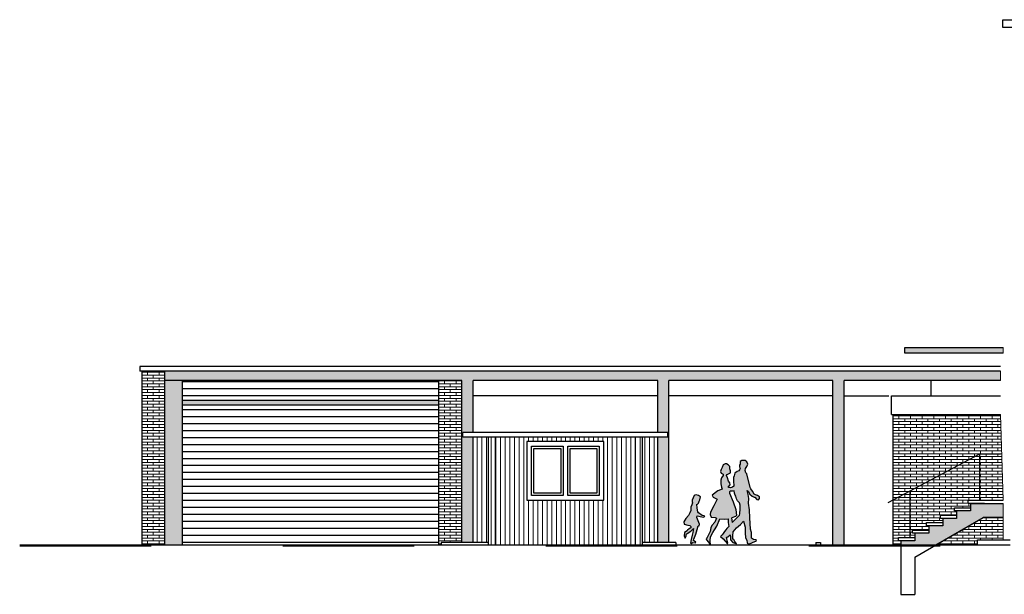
# Model space of a CAD drawing. Extents: x 2 to 315, y 0 to 17.
# Tile 60 of 69: x 243 to 265, y 3 to 15. Entities that reach past the tile are written whole.
import ezdxf

# ---------------------------------------------------------------- set-up
doc = ezdxf.new("R2010")
doc.units = 0
doc.header["$MEASUREMENT"] = 0
doc.linetypes.add('Strichlinie', pattern=[0.005644, 0.002822, -0.002822])
for name, color, linetype in [('West_Ansicht_3_P_ZE_SYMBOL', 7, 'Continuous'), ('West_Ansicht_3_R_NT_DACH', 7, 'Continuous'), ('West_Ansicht_3_R_NT_FENSTER', 7, 'Continuous'), ('West_Ansicht_3_R_NT_STAHL', 7, 'Continuous'), ('West_Ansicht_3_R_NT_TREPPE', 7, 'Continuous'), ('West_Ansicht_3_R_TR_BODEN', 7, 'Continuous'), ('West_Ansicht_3_R_TR_HIDDEN', 7, 'Continuous'), ('West_Ansicht_3_R_TR_STUETZE', 7, 'Continuous'), ('West_Ansicht_3_Schraffuren', 7, 'Continuous'), ('West_Ansicht_3_X_EA_STRASSEN', 7, 'Continuous')]:
    doc.layers.add(name, color=color, linetype=linetype)
doc.linetypes.add('Terrainlinie', pattern='A,0,[1,Bl.Nr. 2.0061.Shx,S=0.000793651,R=0,X=0,Y=-0.043301],-0.1,0', length=0.1)
pattern_1 = [(0, (306.52562, 4.80932), (0, 0.0625), []), (90, (306.52562, 4.80932), (-0.25, 0), [0.0625, -0.0625]), (90, (306.65062, 4.87182), (-0.25, 0), [0.0625, -0.0625])]
pattern_2 = [(90, (306.52562, 4.80932), (-0.1, 0), [])]
pattern_3 = [(0, (306.52562, 4.80932), (0, 0.15), [])]

msp = doc.modelspace()

# ---------------------------------------------------------------- hatches: boundary and pattern name
at = {"layer": 'West_Ansicht_3_P_ZE_SYMBOL', "linetype": 'Continuous', "lineweight": 13, "ltscale": 1000}
h = msp.add_hatch(color=7, dxfattribs=at)
h.paths.add_polyline_path([(258.304, 4.688), (258.236, 4.551), (258.225, 4.5), (258.251, 4.445), (258.335, 4.441), (258.359, 4.422), (258.327, 4.338), (258.265, 4.269), (258.24, 4.214), (258.226, 4.139), (258.161, 4.01), (258.14, 3.978), (258.145, 3.962), (258.19, 3.908), (258.234, 3.847), (258.227, 3.942), (258.237, 4.026), (258.283, 4.12), (258.316, 4.171), (258.372, 4.254), (258.433, 4.408), (258.528, 4.402), (258.614, 4.408), (258.612, 4.334), (258.626, 4.247), (258.586, 4.201), (258.563, 4.173), (258.533, 4.135), (258.507, 4.094), (258.486, 4.068), (258.45, 4.033), (258.505, 3.984), (258.596, 3.874), (258.607, 3.889), (258.592, 3.939), (258.584, 3.996), (258.574, 4.017), (258.608, 4.023), (258.655, 4.068), (258.662, 4.015), (258.66, 3.957), (258.713, 3.905), (258.775, 3.879), (258.795, 3.872), (258.755, 3.923), (258.733, 3.963), (258.71, 3.976), (258.71, 4.047), (258.717, 4.131), (258.792, 4.214), (258.88, 4.288), (258.941, 4.359), (258.975, 4.228), (258.98, 4.11), (258.986, 4), (259.016, 3.951), (259.022, 3.894), (259.054, 3.867), (259.138, 3.905), (259.218, 3.941), (259.211, 3.956), (259.159, 3.967), (259.117, 3.992), (259.113, 4.114), (259.095, 4.189), (259.082, 4.308), (259.081, 4.429), (259.069, 4.605), (259.051, 4.744), (259.053, 4.844), (259.045, 4.932), (259.02, 5.019), (259.043, 5.003), (259.081, 4.94), (259.129, 4.895), (259.173, 4.874), (259.187, 4.873), (259.229, 4.829), (259.266, 4.816), (259.288, 4.85), (259.286, 4.886), (259.244, 4.914), (259.198, 4.923), (259.173, 4.94), (259.135, 5.003), (259.102, 5.052), (259.085, 5.084), (259.012, 5.379), (258.995, 5.399), (258.976, 5.45), (258.983, 5.494), (259.013, 5.531), (259.033, 5.581), (259.013, 5.633), (258.974, 5.66), (258.938, 5.665), (258.908, 5.662), (258.873, 5.64), (258.868, 5.587), (258.856, 5.562), (258.858, 5.529), (258.868, 5.499), (258.859, 5.464), (258.839, 5.444), (258.803, 5.43), (258.757, 5.388), (258.742, 5.335), (258.729, 5.295), (258.727, 5.228), (258.732, 5.113), (258.708, 5.092), (258.662, 5.079), (258.626, 5.085), (258.612, 5.087), (258.653, 5.139), (258.652, 5.181), (258.623, 5.221), (258.598, 5.293), (258.574, 5.343), (258.582, 5.363), (258.608, 5.37), (258.663, 5.401), (258.662, 5.44), (258.652, 5.486), (258.645, 5.536), (258.615, 5.572), (258.574, 5.593), (258.548, 5.59), (258.504, 5.572), (258.484, 5.515), (258.46, 5.471), (258.45, 5.428), (258.464, 5.39), (258.505, 5.366), (258.506, 5.343), (258.472, 5.292), (258.453, 5.242), (258.452, 5.161), (258.47, 5.091), (258.484, 5.05), (258.389, 5.014), (258.272, 4.919), (258.29, 4.875), (258.38, 4.835), (258.324, 4.736)], flags=0)
h.paths.add_polyline_path([(258.682, 4.431), (258.694, 4.434), (258.77, 4.458), (258.795, 4.482), (258.777, 4.611), (258.718, 4.773), (258.639, 4.959), (258.638, 4.992), (258.666, 5.004), (258.708, 5.001), (258.742, 5.01), (258.747, 4.962), (258.762, 4.915), (258.775, 4.898), (258.789, 4.837), (258.811, 4.794), (258.857, 4.752), (258.867, 4.704), (258.867, 4.623), (258.865, 4.52), (258.856, 4.492), (258.701, 4.334)], flags=0)
msp.add_hatch(color=7, dxfattribs=at).paths.add_polyline_path([(257.944, 4.473), (257.982, 4.47), (258.075, 4.443), (258.109, 4.457), (258.095, 4.474), (258.055, 4.482), (257.974, 4.536), (257.965, 4.561), (257.947, 4.639), (257.938, 4.722), (257.95, 4.719), (257.974, 4.744), (257.994, 4.792), (258.008, 4.816), (258.019, 4.88), (257.977, 4.91), (257.924, 4.925), (257.894, 4.921), (257.882, 4.91), (257.837, 4.811), (257.838, 4.776), (257.85, 4.753), (257.831, 4.709), (257.81, 4.661), (257.81, 4.591), (257.793, 4.539), (257.761, 4.482), (257.706, 4.419), (257.664, 4.348), (257.671, 4.293), (257.744, 4.272), (257.789, 4.266), (257.814, 4.249), (257.811, 4.218), (257.776, 4.198), (257.741, 4.169), (257.733, 4.155), (257.673, 4.117), (257.671, 4.047), (257.69, 3.997), (257.711, 4.041), (257.715, 4.075), (257.736, 4.095), (257.811, 4.145), (257.869, 4.201), (257.856, 4.116), (257.842, 4.06), (257.816, 3.964), (257.805, 3.891), (257.82, 3.884), (257.854, 3.899), (257.915, 3.896), (257.916, 3.908), (257.867, 3.948), (257.874, 3.975), (257.92, 4.083), (257.951, 4.181), (257.968, 4.257), (257.994, 4.257), (258, 4.296), (257.942, 4.437)], flags=0)
at = {"layer": 'West_Ansicht_3_Schraffuren', "linetype": 'Continuous', "lineweight": 13, "ltscale": 1000}
for points in [[(262.401, 7.969), (264.511, 7.969), (264.511, 8.089), (262.401, 8.089)], [(264.516, 4.739), (263.816, 4.739), (263.816, 4.579), (263.516, 4.579), (263.516, 4.419), (263.216, 4.419), (263.216, 4.259), (262.916, 4.259), (262.916, 4.099), (262.616, 4.099), (262.616, 3.939), (262.316, 3.939), (262.316, 3.849), (263.066, 3.849), (264.088, 4.439), (264.516, 4.439)]]:
    msp.add_hatch(color=7, dxfattribs=at).paths.add_polyline_path(points, flags=0)
at = {"layer": 'West_Ansicht_3_Schraffuren', "linetype": 'Continuous', "lineweight": 18, "ltscale": 1000}
h = msp.add_hatch(dxfattribs=at)
h.set_pattern_fill('MW_Verband__Läufer__DF_0003', color=9, style=0, pattern_type=2)
h.set_pattern_definition(pattern_1)
h.paths.add_polyline_path([(246.036, 7.579), (246.036, 3.849), (246.526, 3.849), (246.526, 7.579)], flags=0)
at = {"layer": 'West_Ansicht_3_Schraffuren', "linetype": 'Continuous', "lineweight": 0, "ltscale": 1000}
for points in [[(264.46, 7.579), (246.526, 7.579), (246.526, 7.379), (252.901, 7.379), (252.901, 3.899), (253.141, 3.899), (253.141, 6.164), (252.921, 6.164), (252.921, 6.264), (253.141, 6.264), (253.141, 7.379), (257.101, 7.379), (257.101, 6.264), (257.321, 6.264), (257.321, 6.164), (257.101, 6.164), (257.101, 3.899), (257.341, 3.899), (257.341, 7.379), (260.861, 7.379), (260.861, 3.849), (261.101, 3.849), (261.101, 7.379), (264.46, 7.379)], [(246.901, 7.379), (246.526, 7.379), (246.526, 3.849), (246.901, 3.849)], [(246.901, 6.859), (252.401, 6.859), (252.401, 6.959), (246.901, 6.959)]]:
    msp.add_hatch(color=27, dxfattribs=at).paths.add_polyline_path(points, flags=0)
at = {"layer": 'West_Ansicht_3_Schraffuren', "linetype": 'Continuous', "ltscale": 1000}
h = msp.add_hatch(dxfattribs=at)
h.set_pattern_fill('Gitter_Kopie_0003', color=256, style=0, pattern_type=2)
h.set_pattern_definition(pattern_3)
h.paths.add_polyline_path([(252.401, 6.959), (252.401, 7.379), (246.901, 7.379), (246.901, 6.959)], flags=0)
at = {"layer": 'West_Ansicht_3_Schraffuren', "linetype": 'Continuous', "lineweight": 18, "ltscale": 1000}
h = msp.add_hatch(dxfattribs=at)
h.set_pattern_fill('MW_Verband__Läufer__DF_0003', color=9, style=0, pattern_type=2)
h.set_pattern_definition(pattern_1)
h.paths.add_polyline_path([(252.901, 3.899), (252.901, 7.379), (252.401, 7.379), (252.401, 3.849), (252.451, 3.849), (252.451, 3.899)], flags=0)
at = {"layer": 'West_Ansicht_3_Schraffuren', "linetype": 'Continuous', "ltscale": 1000}
h = msp.add_hatch(dxfattribs=at)
h.set_pattern_fill('Gitter_Kopie_0003', color=256, style=0, pattern_type=2)
h.set_pattern_definition(pattern_3)
h.paths.add_polyline_path([(252.401, 3.849), (252.401, 6.859), (246.901, 6.859), (246.901, 3.849)], flags=0)
at = {"layer": 'West_Ansicht_3_Schraffuren', "linetype": 'Continuous', "lineweight": 18, "ltscale": 1000}
h = msp.add_hatch(dxfattribs=at)
h.set_pattern_fill('MW_Verband__Läufer__DF_0003', color=9, style=0, pattern_type=2)
h.set_pattern_definition(pattern_1)
h.paths.add_polyline_path([(264.46, 6.654), (262.151, 6.654), (262.151, 3.849), (262.316, 3.849), (262.316, 3.939), (262.266, 3.939), (262.266, 4.009), (262.616, 4.009), (262.616, 4.099), (262.566, 4.099), (262.566, 4.169), (262.916, 4.169), (262.916, 4.259), (262.866, 4.259), (262.866, 4.329), (263.216, 4.329), (263.216, 4.419), (263.166, 4.419), (263.166, 4.489), (263.516, 4.489), (263.516, 4.579), (263.466, 4.579), (263.466, 4.649), (263.816, 4.649), (263.816, 4.739), (263.766, 4.739), (263.766, 4.809), (264.516, 4.809)], flags=0)
h = msp.add_hatch(dxfattribs=at)
h.set_pattern_fill('Holz_Schalung__stehend___84', color=9, style=0, pattern_type=2)
h.set_pattern_definition(pattern_2)
h.paths.add_polyline_path([(253.471, 6.164), (253.141, 6.164), (253.141, 3.899), (253.471, 3.899)], flags=0)
h = msp.add_hatch(dxfattribs=at)
h.set_pattern_fill('Holz_Schalung__stehend___84', color=9, style=0, pattern_type=2)
h.set_pattern_definition(pattern_2)
h.paths.add_polyline_path([(253.621, 3.849), (253.621, 6.164), (253.471, 6.164), (253.471, 3.849)], flags=0)
h = msp.add_hatch(dxfattribs=at)
h.set_pattern_fill('Holz_Schalung__stehend___84', color=9, style=0, pattern_type=2)
h.set_pattern_definition(pattern_2)
h.paths.add_polyline_path([(256.621, 6.164), (253.621, 6.164), (253.621, 3.849), (256.621, 3.849)], flags=0)
h.paths.add_polyline_path([(255.946, 4.809), (254.296, 4.809), (254.296, 6.069), (255.946, 6.069)], flags=0)
h = msp.add_hatch(dxfattribs=at)
h.set_pattern_fill('Holz_Schalung__stehend___84', color=9, style=0, pattern_type=2)
h.set_pattern_definition(pattern_2)
h.paths.add_polyline_path([(256.771, 3.849), (256.771, 6.164), (256.621, 6.164), (256.621, 3.849)], flags=0)
h = msp.add_hatch(dxfattribs=at)
h.set_pattern_fill('Holz_Schalung__stehend___84', color=9, style=0, pattern_type=2)
h.set_pattern_definition(pattern_2)
h.paths.add_polyline_path([(257.101, 6.164), (256.771, 6.164), (256.771, 3.899), (257.101, 3.899)], flags=0)
h = msp.add_hatch(dxfattribs=at)
h.set_pattern_fill('MW_Verband__Läufer__DF_0003', color=9, style=0, pattern_type=2)
h.set_pattern_definition(pattern_1)
h.paths.add_polyline_path([(264.516, 4.439), (264.088, 4.439), (263.066, 3.849), (263.961, 3.849), (263.961, 3.959), (264.516, 3.959)], flags=0)

# ---------------------------------------------------------------- linework, layer by layer
at = {"layer": 'West_Ansicht_3_P_ZE_SYMBOL', "linetype": 'Continuous', "ltscale": 1000}
for p, q in [((258.484, 5.515), (258.46, 5.471)), ((258.504, 5.572), (258.484, 5.515)), ((258.548, 5.59), (258.504, 5.572)), ((258.574, 5.593), (258.548, 5.59)), ((258.615, 5.572), (258.574, 5.593)), ((258.645, 5.536), (258.615, 5.572)), ((258.652, 5.486), (258.645, 5.536)), ((258.868, 5.587), (258.856, 5.562)), ((258.856, 5.562), (258.858, 5.529)), ((258.858, 5.529), (258.868, 5.499)), ((258.868, 5.499), (258.859, 5.464)), ((258.873, 5.64), (258.868, 5.587)), ((258.908, 5.662), (258.873, 5.64)), ((258.938, 5.665), (258.908, 5.662)), ((258.974, 5.66), (258.938, 5.665)), ((259.013, 5.633), (258.974, 5.66)), ((258.976, 5.45), (258.983, 5.494)), ((258.983, 5.494), (259.013, 5.531)), ((259.033, 5.581), (259.013, 5.633)), ((259.013, 5.531), (259.033, 5.581)), ((258.46, 5.471), (258.45, 5.428)), ((258.45, 5.428), (258.464, 5.39)), ((258.472, 5.292), (258.453, 5.242)), ((258.464, 5.39), (258.505, 5.366)), ((258.506, 5.343), (258.472, 5.292)), ((258.505, 5.366), (258.506, 5.343)), ((258.574, 5.343), (258.582, 5.363)), ((258.598, 5.293), (258.574, 5.343)), ((258.582, 5.363), (258.608, 5.37)), ((258.623, 5.221), (258.598, 5.293)), ((258.608, 5.37), (258.663, 5.401)), ((258.662, 5.44), (258.652, 5.486)), ((258.663, 5.401), (258.662, 5.44)), ((258.729, 5.295), (258.727, 5.228)), ((258.742, 5.335), (258.729, 5.295)), ((258.757, 5.388), (258.742, 5.335)), ((258.803, 5.43), (258.757, 5.388)), ((258.839, 5.444), (258.803, 5.43)), ((258.859, 5.464), (258.839, 5.444)), ((258.995, 5.399), (258.976, 5.45)), ((259.012, 5.379), (258.995, 5.399)), ((259.085, 5.084), (259.012, 5.379)), ((258.453, 5.242), (258.452, 5.161)), ((258.452, 5.161), (258.47, 5.091)), ((258.47, 5.091), (258.484, 5.05)), ((258.612, 5.087), (258.653, 5.139)), ((258.626, 5.085), (258.612, 5.087)), ((258.652, 5.181), (258.623, 5.221)), ((258.662, 5.079), (258.626, 5.085)), ((258.653, 5.139), (258.652, 5.181)), ((258.708, 5.092), (258.662, 5.079)), ((258.732, 5.113), (258.708, 5.092)), ((258.727, 5.228), (258.732, 5.113)), ((259.102, 5.052), (259.085, 5.084)), ((257.882, 4.91), (257.837, 4.811)), ((257.894, 4.921), (257.882, 4.91)), ((257.924, 4.925), (257.894, 4.921)), ((257.977, 4.91), (257.924, 4.925)), ((258.019, 4.88), (257.977, 4.91)), ((258.008, 4.816), (258.019, 4.88)), ((258.389, 5.014), (258.272, 4.919)), ((258.272, 4.919), (258.29, 4.875)), ((258.29, 4.875), (258.38, 4.835)), ((258.484, 5.05), (258.389, 5.014)), ((258.666, 5.004), (258.638, 4.992)), ((258.638, 4.992), (258.639, 4.959)), ((258.639, 4.959), (258.718, 4.773)), ((258.708, 5.001), (258.666, 5.004)), ((258.742, 5.01), (258.708, 5.001)), ((258.747, 4.962), (258.742, 5.01)), ((258.762, 4.915), (258.747, 4.962)), ((258.775, 4.898), (258.762, 4.915)), ((258.789, 4.837), (258.775, 4.898)), ((259.045, 4.932), (259.02, 5.019)), ((259.02, 5.019), (259.043, 5.003)), ((259.043, 5.003), (259.081, 4.94)), ((259.053, 4.844), (259.045, 4.932)), ((259.081, 4.94), (259.129, 4.895)), ((259.135, 5.003), (259.102, 5.052)), ((259.129, 4.895), (259.173, 4.874)), ((259.173, 4.94), (259.135, 5.003)), ((259.198, 4.923), (259.173, 4.94)), ((259.173, 4.874), (259.187, 4.873)), ((259.187, 4.873), (259.229, 4.829)), ((259.244, 4.914), (259.198, 4.923)), ((259.286, 4.886), (259.244, 4.914)), ((259.288, 4.85), (259.286, 4.886)), ((257.831, 4.709), (257.81, 4.661)), ((257.81, 4.661), (257.81, 4.591)), ((257.85, 4.753), (257.831, 4.709)), ((257.837, 4.811), (257.838, 4.776)), ((257.838, 4.776), (257.85, 4.753)), ((257.947, 4.639), (257.938, 4.722)), ((257.938, 4.722), (257.95, 4.719)), ((257.95, 4.719), (257.974, 4.744)), ((257.974, 4.744), (257.994, 4.792)), ((257.994, 4.792), (258.008, 4.816)), ((258.304, 4.688), (258.236, 4.551)), ((258.324, 4.736), (258.304, 4.688)), ((258.38, 4.835), (258.324, 4.736)), ((258.718, 4.773), (258.777, 4.611)), ((258.811, 4.794), (258.789, 4.837)), ((258.857, 4.752), (258.811, 4.794)), ((258.867, 4.704), (258.857, 4.752)), ((258.867, 4.623), (258.867, 4.704)), ((259.051, 4.744), (259.053, 4.844)), ((259.069, 4.605), (259.051, 4.744)), ((259.229, 4.829), (259.266, 4.816)), ((259.266, 4.816), (259.288, 4.85)), ((257.761, 4.482), (257.706, 4.419)), ((257.793, 4.539), (257.761, 4.482)), ((257.81, 4.591), (257.793, 4.539)), ((257.942, 4.437), (257.944, 4.473)), ((258, 4.296), (257.942, 4.437)), ((257.944, 4.473), (257.982, 4.47)), ((257.965, 4.561), (257.947, 4.639)), ((257.974, 4.536), (257.965, 4.561)), ((258.055, 4.482), (257.974, 4.536)), ((257.982, 4.47), (258.075, 4.443)), ((258.095, 4.474), (258.055, 4.482)), ((258.075, 4.443), (258.109, 4.457)), ((258.109, 4.457), (258.095, 4.474)), ((258.236, 4.551), (258.225, 4.5)), ((258.225, 4.5), (258.251, 4.445)), ((258.251, 4.445), (258.335, 4.441)), ((258.335, 4.441), (258.359, 4.422)), ((258.77, 4.458), (258.694, 4.434)), ((258.701, 4.334), (258.856, 4.492)), ((258.795, 4.482), (258.77, 4.458)), ((258.777, 4.611), (258.795, 4.482)), ((258.856, 4.492), (258.865, 4.52)), ((258.865, 4.52), (258.867, 4.623)), ((259.081, 4.429), (259.069, 4.605)), ((257.706, 4.419), (257.664, 4.348)), ((257.664, 4.348), (257.671, 4.293)), ((257.671, 4.293), (257.744, 4.272)), ((257.744, 4.272), (257.789, 4.266)), ((257.789, 4.266), (257.814, 4.249)), ((257.814, 4.249), (257.811, 4.218)), ((257.951, 4.181), (257.968, 4.257)), ((257.968, 4.257), (257.994, 4.257)), ((257.994, 4.257), (258, 4.296)), ((258.265, 4.269), (258.24, 4.214)), ((258.327, 4.338), (258.265, 4.269)), ((258.316, 4.171), (258.372, 4.254)), ((258.359, 4.422), (258.327, 4.338)), ((258.372, 4.254), (258.433, 4.408)), ((258.433, 4.408), (258.528, 4.402)), ((258.528, 4.402), (258.614, 4.408)), ((258.626, 4.247), (258.586, 4.201)), ((258.614, 4.408), (258.612, 4.334)), ((258.612, 4.334), (258.626, 4.247)), ((258.682, 4.431), (258.701, 4.334)), ((258.792, 4.214), (258.88, 4.288)), ((258.88, 4.288), (258.941, 4.359)), ((258.941, 4.359), (258.975, 4.228)), ((258.975, 4.228), (258.98, 4.11)), ((259.082, 4.308), (259.081, 4.429)), ((259.095, 4.189), (259.082, 4.308)), ((257.673, 4.117), (257.671, 4.047)), ((257.671, 4.047), (257.69, 3.997)), ((257.733, 4.155), (257.673, 4.117)), ((257.69, 3.997), (257.711, 4.041)), ((257.711, 4.041), (257.715, 4.075)), ((257.715, 4.075), (257.736, 4.095)), ((257.741, 4.169), (257.733, 4.155)), ((257.736, 4.095), (257.811, 4.145)), ((257.776, 4.198), (257.741, 4.169)), ((257.811, 4.218), (257.776, 4.198)), ((257.811, 4.145), (257.869, 4.201)), ((257.842, 4.06), (257.816, 3.964)), ((257.856, 4.116), (257.842, 4.06)), ((257.869, 4.201), (257.856, 4.116)), ((257.874, 3.975), (257.92, 4.083)), ((257.92, 4.083), (257.951, 4.181)), ((258.226, 4.139), (258.161, 4.01)), ((258.24, 4.214), (258.226, 4.139)), ((258.227, 3.942), (258.237, 4.026)), ((258.237, 4.026), (258.283, 4.12)), ((258.283, 4.12), (258.316, 4.171)), ((258.486, 4.068), (258.45, 4.033)), ((258.45, 4.033), (258.505, 3.984)), ((258.507, 4.094), (258.486, 4.068)), ((258.533, 4.135), (258.507, 4.094)), ((258.563, 4.173), (258.533, 4.135)), ((258.586, 4.201), (258.563, 4.173)), ((258.574, 4.017), (258.608, 4.023)), ((258.584, 3.996), (258.574, 4.017)), ((258.608, 4.023), (258.655, 4.068)), ((258.655, 4.068), (258.662, 4.015)), ((258.662, 4.015), (258.66, 3.957)), ((258.71, 4.047), (258.717, 4.131)), ((258.71, 3.976), (258.71, 4.047)), ((258.717, 4.131), (258.792, 4.214)), ((258.98, 4.11), (258.986, 4)), ((259.113, 4.114), (259.095, 4.189)), ((259.117, 3.992), (259.113, 4.114)), ((257.816, 3.964), (257.805, 3.891)), ((257.805, 3.891), (257.82, 3.884)), ((257.82, 3.884), (257.854, 3.899)), ((257.854, 3.899), (257.915, 3.896)), ((257.867, 3.948), (257.874, 3.975)), ((257.916, 3.908), (257.867, 3.948)), ((257.915, 3.896), (257.916, 3.908)), ((258.161, 4.01), (258.14, 3.978)), ((258.14, 3.978), (258.145, 3.962)), ((258.145, 3.962), (258.19, 3.908)), ((258.19, 3.908), (258.234, 3.847)), ((258.234, 3.847), (258.227, 3.942)), ((258.505, 3.984), (258.596, 3.874)), ((258.592, 3.939), (258.584, 3.996)), ((258.607, 3.889), (258.592, 3.939)), ((258.596, 3.874), (258.607, 3.889)), ((258.66, 3.957), (258.713, 3.905)), ((258.733, 3.963), (258.71, 3.976)), ((258.713, 3.905), (258.775, 3.879)), ((258.755, 3.923), (258.733, 3.963)), ((258.795, 3.872), (258.755, 3.923)), ((258.775, 3.879), (258.795, 3.872)), ((258.986, 4), (259.016, 3.951)), ((259.016, 3.951), (259.022, 3.894)), ((259.022, 3.894), (259.054, 3.867)), ((259.054, 3.867), (259.138, 3.905)), ((259.159, 3.967), (259.117, 3.992)), ((259.138, 3.905), (259.218, 3.941)), ((259.211, 3.956), (259.159, 3.967)), ((259.218, 3.941), (259.211, 3.956))]:
    msp.add_line(p, q, dxfattribs=at)
at = {"layer": 'West_Ansicht_3_R_NT_DACH', "linetype": 'Continuous', "ltscale": 1000}
for p, q in [((264.509, 15.129), (279.177, 15.129)), ((264.509, 14.963), (264.509, 15.129)), ((279.177, 14.963), (264.509, 14.963)), ((262.12, 7.049), (264.46, 7.049)), ((262.12, 6.654), (262.12, 7.049)), ((262.12, 6.654), (264.46, 6.654))]:
    msp.add_line(p, q, dxfattribs=at)
at = {"layer": 'West_Ansicht_3_R_NT_FENSTER', "linetype": 'Continuous', "ltscale": 1000}
for p, q in [((255.946, 6.069), (254.296, 6.069)), ((254.296, 6.069), (254.296, 4.809)), ((254.396, 5.969), (255.071, 5.969)), ((254.396, 4.909), (254.396, 5.969)), ((254.446, 4.959), (254.446, 5.919)), ((254.446, 5.919), (255.021, 5.919)), ((255.021, 5.919), (255.021, 4.959)), ((255.071, 5.969), (255.071, 4.909)), ((255.171, 5.969), (255.846, 5.969)), ((255.171, 4.909), (255.171, 5.969)), ((255.221, 4.959), (255.221, 5.919)), ((255.221, 5.919), (255.796, 5.919)), ((255.796, 5.919), (255.796, 4.959)), ((255.846, 5.969), (255.846, 4.909)), ((255.946, 4.809), (255.946, 6.069)), ((255.071, 4.909), (254.396, 4.909)), ((255.021, 4.959), (254.446, 4.959)), ((255.846, 4.909), (255.171, 4.909)), ((255.796, 4.959), (255.221, 4.959)), ((254.296, 4.809), (255.946, 4.809))]:
    msp.add_line(p, q, dxfattribs=at)
at = {"layer": 'West_Ansicht_3_R_NT_STAHL', "linetype": 'Continuous', "ltscale": 1000}
for p, q in [((262.046, 4.759), (264.016, 5.809)), ((264.016, 4.809), (264.016, 5.809)), ((264.016, 5.809), (264.46, 5.809)), ((262.516, 4.009), (262.516, 5.009))]:
    msp.add_line(p, q, dxfattribs=at)
at = {"layer": 'West_Ansicht_3_R_NT_TREPPE', "linetype": 'Continuous', "ltscale": 1000}
for p, q in [((263.466, 4.579), (263.466, 4.649)), ((263.466, 4.649), (263.816, 4.649)), ((263.766, 4.809), (264.516, 4.809)), ((263.766, 4.739), (263.766, 4.809)), ((263.766, 4.809), (264.116, 4.809)), ((264.116, 4.739), (263.766, 4.739)), ((263.816, 4.739), (263.816, 4.579)), ((263.816, 4.739), (264.516, 4.739)), ((263.816, 4.649), (263.816, 4.579)), ((262.616, 3.589), (264.088, 4.439)), ((263.166, 4.419), (263.166, 4.489)), ((263.166, 4.489), (263.516, 4.489)), ((263.816, 4.579), (263.466, 4.579)), ((263.816, 4.579), (263.516, 4.579)), ((263.516, 4.579), (263.516, 4.419)), ((263.516, 4.489), (263.516, 4.419)), ((264.516, 4.439), (264.088, 4.439)), ((262.866, 4.259), (262.866, 4.329)), ((262.866, 4.329), (263.216, 4.329)), ((263.216, 4.259), (262.866, 4.259)), ((263.216, 4.259), (262.916, 4.259)), ((262.916, 4.259), (262.916, 4.099)), ((263.516, 4.419), (263.166, 4.419)), ((263.516, 4.419), (263.216, 4.419)), ((263.216, 4.419), (263.216, 4.259)), ((263.216, 4.329), (263.216, 4.259)), ((262.566, 4.099), (262.566, 4.169)), ((262.566, 4.169), (262.916, 4.169)), ((262.916, 4.099), (262.566, 4.099)), ((262.916, 4.099), (262.616, 4.099)), ((262.616, 4.099), (262.616, 3.939)), ((262.916, 4.169), (262.916, 4.099)), ((262.266, 3.939), (262.266, 4.009)), ((262.266, 4.009), (262.616, 4.009)), ((262.616, 3.939), (262.266, 3.939)), ((262.616, 3.939), (262.316, 3.939)), ((262.616, 4.009), (262.616, 3.939))]:
    msp.add_line(p, q, dxfattribs=at)
at = {"layer": 'West_Ansicht_3_R_NT_TREPPE', "linetype": 'Terrainlinie', "ltscale": 1000}
for p, q in [((262.316, 3.939), (262.316, 2.789)), ((262.616, 3.589), (262.616, 2.789)), ((262.316, 2.789), (262.616, 2.789))]:
    msp.add_line(p, q, dxfattribs=at)
at = {"layer": 'West_Ansicht_3_R_TR_BODEN', "linetype": 'Continuous', "ltscale": 1000}
msp.add_line((243.41, 3.849), (264.661, 3.849), dxfattribs=at)
at = {"layer": 'West_Ansicht_3_R_TR_BODEN', "linetype": 'Strichlinie', "ltscale": 1000}
msp.add_line((243.41, 3.829), (264.661, 3.829), dxfattribs=at)
at = {"layer": 'West_Ansicht_3_R_TR_HIDDEN', "linetype": 'Continuous', "ltscale": 1000}
for p, q in [((262.401, 7.969), (262.401, 8.089)), ((262.401, 8.089), (264.511, 8.089)), ((264.511, 7.969), (262.401, 7.969)), ((264.46, 7.679), (245.986, 7.679)), ((245.986, 7.679), (245.986, 7.579)), ((264.46, 7.579), (245.986, 7.579)), ((252.901, 7.379), (246.526, 7.379)), ((252.401, 3.849), (252.401, 7.379)), ((257.101, 7.379), (253.141, 7.379)), ((260.861, 7.379), (257.341, 7.379)), ((264.46, 7.379), (261.101, 7.379)), ((262.967, 7.049), (262.967, 7.379)), ((257.101, 7.049), (253.141, 7.049)), ((260.861, 7.049), (257.341, 7.049)), ((261.101, 7.049), (262.063, 7.049)), ((246.901, 6.959), (252.401, 6.959)), ((246.901, 6.859), (252.401, 6.859)), ((262.151, 3.849), (262.151, 6.654)), ((257.321, 6.264), (252.921, 6.264)), ((252.921, 6.164), (252.921, 6.264)), ((257.321, 6.164), (252.921, 6.164)), ((257.321, 6.164), (257.321, 6.264)), ((263.961, 3.849), (263.961, 3.959)), ((263.961, 3.959), (264.661, 3.959))]:
    msp.add_line(p, q, dxfattribs=at)
at = {"layer": 'West_Ansicht_3_R_TR_STUETZE', "linetype": 'Continuous', "ltscale": 1000}
for p, q in [((246.036, 3.849), (246.036, 7.579)), ((246.526, 3.849), (246.526, 7.579)), ((246.901, 3.849), (246.901, 7.379)), ((252.901, 3.899), (252.901, 7.379)), ((253.141, 6.264), (253.141, 7.379)), ((257.101, 6.264), (257.101, 7.379)), ((257.341, 3.899), (257.341, 7.379)), ((260.861, 3.849), (260.861, 7.379)), ((261.101, 3.849), (261.101, 7.379)), ((253.141, 3.899), (253.141, 6.164)), ((253.471, 3.849), (253.471, 6.164)), ((253.621, 3.849), (253.621, 6.164)), ((256.621, 3.849), (256.621, 6.164)), ((256.771, 3.849), (256.771, 6.164)), ((257.101, 3.899), (257.101, 6.164))]:
    msp.add_line(p, q, dxfattribs=at)
at = {"layer": 'West_Ansicht_3_Schraffuren', "color": 255, "linetype": 'Continuous', "lineweight": 18, "ltscale": 1000}
for p, q in [((264.511, 8.089), (262.401, 8.089)), ((262.401, 8.089), (262.401, 7.969)), ((264.511, 7.969), (264.511, 8.089)), ((262.401, 7.969), (264.511, 7.969)), ((246.036, 7.579), (246.036, 3.849)), ((246.526, 7.579), (246.036, 7.579)), ((246.526, 3.849), (246.526, 7.579)), ((264.46, 7.579), (246.526, 7.579)), ((246.526, 7.579), (246.526, 7.379)), ((264.46, 7.379), (264.46, 7.579)), ((246.526, 7.379), (252.901, 7.379)), ((246.901, 7.379), (246.526, 7.379)), ((246.526, 7.379), (246.526, 3.849)), ((246.901, 3.849), (246.901, 7.379)), ((252.401, 7.379), (246.901, 7.379)), ((246.901, 7.379), (246.901, 6.959)), ((252.901, 7.379), (252.401, 7.379)), ((252.401, 7.379), (252.401, 3.849)), ((252.401, 6.959), (252.401, 7.379)), ((252.901, 3.899), (252.901, 7.379)), ((252.901, 7.379), (252.901, 3.899)), ((253.141, 6.264), (253.141, 7.379)), ((253.141, 7.379), (257.101, 7.379)), ((257.101, 7.379), (257.101, 6.264)), ((257.341, 3.899), (257.341, 7.379)), ((257.341, 7.379), (260.861, 7.379)), ((260.861, 7.379), (260.861, 3.849)), ((261.101, 3.849), (261.101, 7.379)), ((261.101, 7.379), (264.46, 7.379)), ((246.901, 6.959), (252.401, 6.959)), ((252.401, 6.959), (246.901, 6.959)), ((246.901, 6.959), (246.901, 6.859)), ((252.401, 6.859), (246.901, 6.859)), ((246.901, 6.859), (246.901, 3.849)), ((246.901, 6.859), (252.401, 6.859)), ((252.401, 6.859), (252.401, 6.959)), ((252.401, 3.849), (252.401, 6.859)), ((264.46, 6.654), (262.151, 6.654)), ((262.151, 6.654), (262.151, 3.849)), ((264.516, 4.809), (264.46, 6.654)), ((252.921, 6.164), (252.921, 6.264)), ((252.921, 6.264), (253.141, 6.264)), ((253.141, 6.164), (252.921, 6.164)), ((253.471, 6.164), (253.141, 6.164)), ((253.141, 6.164), (253.141, 3.899)), ((253.141, 3.899), (253.141, 6.164)), ((253.471, 3.899), (253.471, 6.164)), ((253.621, 6.164), (253.471, 6.164)), ((253.471, 6.164), (253.471, 3.849)), ((256.621, 6.164), (253.621, 6.164)), ((253.621, 6.164), (253.621, 3.849)), ((253.621, 3.849), (253.621, 6.164)), ((256.621, 3.849), (256.621, 6.164)), ((256.771, 6.164), (256.621, 6.164)), ((256.621, 6.164), (256.621, 3.849)), ((257.101, 6.164), (256.771, 6.164)), ((256.771, 6.164), (256.771, 3.899)), ((256.771, 3.849), (256.771, 6.164)), ((257.101, 6.264), (257.321, 6.264)), ((257.101, 3.899), (257.101, 6.164)), ((257.321, 6.164), (257.101, 6.164)), ((257.101, 6.164), (257.101, 3.899)), ((257.321, 6.264), (257.321, 6.164)), ((254.296, 4.809), (254.296, 6.069)), ((254.296, 6.069), (255.946, 6.069)), ((255.946, 6.069), (255.946, 4.809)), ((255.946, 4.809), (254.296, 4.809)), ((263.466, 4.579), (263.466, 4.649)), ((263.466, 4.649), (263.816, 4.649)), ((263.766, 4.739), (263.766, 4.809)), ((263.766, 4.809), (264.516, 4.809)), ((263.816, 4.739), (263.766, 4.739)), ((264.516, 4.739), (263.816, 4.739)), ((263.816, 4.739), (263.816, 4.579)), ((263.816, 4.649), (263.816, 4.739)), ((264.516, 4.439), (264.516, 4.739)), ((263.066, 3.849), (264.088, 4.439)), ((264.088, 4.439), (263.066, 3.849)), ((263.166, 4.419), (263.166, 4.489)), ((263.166, 4.489), (263.516, 4.489)), ((263.516, 4.579), (263.466, 4.579)), ((263.816, 4.579), (263.516, 4.579)), ((263.516, 4.579), (263.516, 4.419)), ((263.516, 4.489), (263.516, 4.579)), ((264.088, 4.439), (264.516, 4.439)), ((264.516, 4.439), (264.088, 4.439)), ((264.516, 3.959), (264.516, 4.439)), ((262.866, 4.259), (262.866, 4.329)), ((262.866, 4.329), (263.216, 4.329)), ((262.916, 4.259), (262.866, 4.259)), ((263.216, 4.259), (262.916, 4.259)), ((262.916, 4.259), (262.916, 4.099)), ((262.916, 4.169), (262.916, 4.259)), ((263.216, 4.419), (263.166, 4.419)), ((263.516, 4.419), (263.216, 4.419)), ((263.216, 4.419), (263.216, 4.259)), ((263.216, 4.329), (263.216, 4.419)), ((262.566, 4.099), (262.566, 4.169)), ((262.566, 4.169), (262.916, 4.169)), ((262.616, 4.099), (262.566, 4.099)), ((262.916, 4.099), (262.616, 4.099)), ((262.616, 4.099), (262.616, 3.939)), ((262.616, 4.009), (262.616, 4.099)), ((246.036, 3.849), (246.526, 3.849)), ((246.526, 3.849), (246.901, 3.849)), ((246.901, 3.849), (252.401, 3.849)), ((252.401, 3.849), (252.451, 3.849)), ((252.451, 3.849), (252.451, 3.899)), ((252.451, 3.899), (252.901, 3.899)), ((252.901, 3.899), (253.141, 3.899)), ((253.141, 3.899), (253.471, 3.899)), ((253.471, 3.849), (253.621, 3.849)), ((253.621, 3.849), (256.621, 3.849)), ((256.621, 3.849), (256.771, 3.849)), ((256.771, 3.899), (257.101, 3.899)), ((257.101, 3.899), (257.341, 3.899)), ((260.861, 3.849), (261.101, 3.849)), ((262.151, 3.849), (262.316, 3.849)), ((262.266, 3.939), (262.266, 4.009)), ((262.266, 4.009), (262.616, 4.009)), ((262.316, 3.939), (262.266, 3.939)), ((262.616, 3.939), (262.316, 3.939)), ((262.316, 3.939), (262.316, 3.849)), ((262.316, 3.849), (262.316, 3.939)), ((262.316, 3.849), (263.066, 3.849)), ((263.066, 3.849), (263.961, 3.849)), ((263.961, 3.849), (263.961, 3.959)), ((263.961, 3.959), (264.516, 3.959))]:
    msp.add_line(p, q, dxfattribs=at)
at = {"layer": 'West_Ansicht_3_X_EA_STRASSEN', "linetype": 'Continuous', "ltscale": 1000}
for p, q in [((252.451, 3.899), (252.451, 3.849)), ((253.471, 3.899), (252.451, 3.899)), ((257.491, 3.899), (256.771, 3.899)), ((257.491, 3.899), (257.491, 3.849)), ((260.491, 3.899), (260.491, 3.849)), ((260.491, 3.899), (260.591, 3.899)), ((260.591, 3.899), (260.591, 3.849))]:
    msp.add_line(p, q, dxfattribs=at)

doc.saveas('drawing.dxf')
